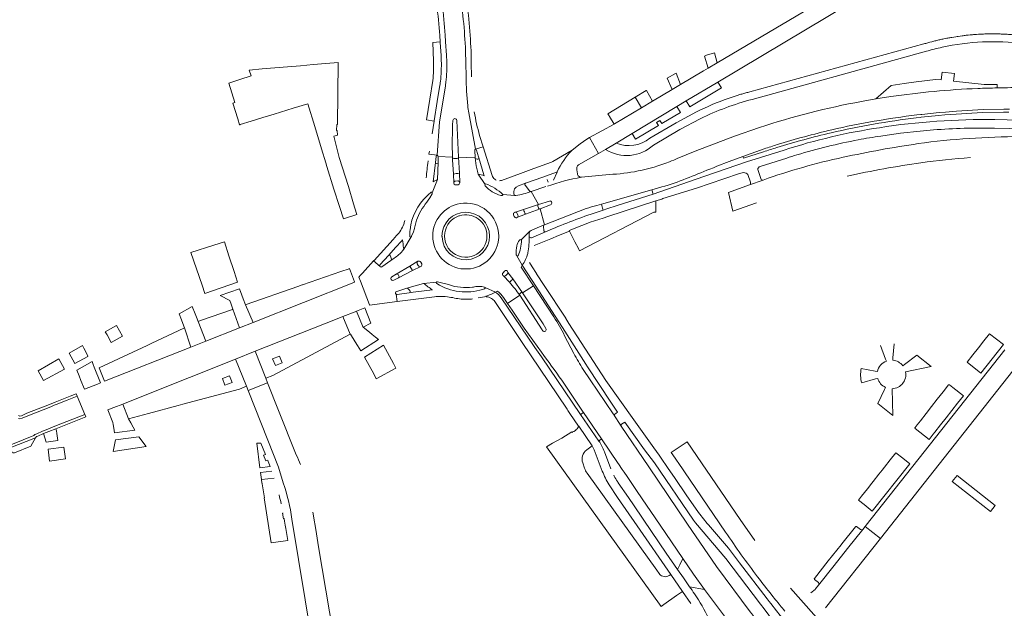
# Model space of a CAD drawing. Header units: metres. Extents: x 166325 to 190320, y 381923 to 404576.
# Tile 39 of 256: x 171566 to 171835, y 384069 to 384229. Entities that reach past the tile are written whole.
import ezdxf

# ---------------------------------------------------------------- set-up
doc = ezdxf.new("R2010")
doc.units = ezdxf.units.M
for name, color, linetype, lineweight in [('B-WE-VH-VERHARDING_ASFALT-GV', 8, 'Continuous', 18), ('B-WE-VH-VERHARDING_BETON-GV', 8, 'Continuous', 18), ('B-WE-VH-VERHARDING_BETONSTRAATSTEEN-GV', 8, 'Continuous', 18), ('B-WE-VH-VERHARDING_STRAATBAKSTEEN-GV', 8, 'Continuous', 18)]:
    doc.layers.add(name, color=color, linetype=linetype, lineweight=lineweight)

msp = doc.modelspace()

# ---------------------------------------------------------------- linework, layer by layer
at = {"layer": 'B-WE-VH-VERHARDING_ASFALT-GV'}
for points in [[(171687.929, 384220.532, 0.028999), (171686.224, 384237.669)], [(171689.428, 384220.581, 0.0290387), (171687.705, 384237.906)], [(171680.037, 384233.26, -0.0196005), (171680.885, 384224.794)], [(171682.382, 384224.889, 0.0194694), (171681.523, 384233.468)], [(171817.784, 384223.763, 0.0036715), (171816.689, 384223.515)], [(171820.54, 384224.299, 0.0038172), (171819.987, 384224.201)], [(171824.99, 384224.909, 0.002751), (171823.873, 384224.786)], [(171827.228, 384225.099, 0.0036735), (171826.667, 384225.059)], [(171829.471, 384225.211, 0.003624), (171828.91, 384225.191)], [(171830.032, 384225.227, 0.003613), (171829.471, 384225.211)], [(171830.593, 384225.239, 0.0036016), (171830.032, 384225.227)], [(171831.716, 384225.246, 0.0026769), (171830.593, 384225.239)], [(171832.839, 384225.235, 0.0035898), (171832.278, 384225.243)], [(171833.962, 384225.204, 0.0036185), (171833.401, 384225.222)], [(171813.97, 384222.813, 0.0039206), (171813.431, 384222.659)], [(171813.567, 384220.486, -0.0175113), (171817.898, 384221.606)], [(171816.143, 384223.384, 0.0038856), (171815.598, 384223.248)], [(171817.898, 384221.606, -0.0868107), (171839.981, 384222.551)], [(171682.821, 384217.992, 0.0097375), (171682.741, 384219.431)], [(171681.322, 384217.938, -0.0392502), (171681.079, 384212.256)], [(171682.821, 384217.992, -0.0393578), (171682.568, 384212.073)], [(171688.099, 384213.553, 0.0271386), (171688.531, 384205.667)], [(171682.431, 384211.072, 0.0069986), (171682.568, 384212.073)], [(171827.57, 384210.361, 0.0260143), (171803.85, 384208.156)], [(171832.9, 384210.517, 0.0059986), (171827.57, 384210.361)], [(171838.467, 384210.616, 0.0040743), (171834.782, 384210.543)], [(171759.577, 384207.657, 0.0319565), (171750.944, 384203.987)], [(171761.16, 384208.193, 0.0039727), (171760.631, 384208.019)], [(171763.29, 384208.853, 0.0036951), (171762.223, 384208.531)], [(171764.899, 384209.304, 0.0039395), (171764.362, 384209.158)], [(171799.798, 384207.521, 0.004544), (171795.843, 384206.825)], [(171688.531, 384205.667, 0.0077155), (171688.83, 384203.729)], [(171751.923, 384202.13, -0.0471761), (171766.057, 384207.399)], [(171795.843, 384206.825, 0.033334), (171768.06, 384199.729)], [(171684.473, 384201.654, -0.9339025), (171685.547, 384201.677)], [(171691.777, 384197.567, -0.0277565), (171690.309, 384203.982)], [(171800.789, 384199.679, 0.0410389), (171774.791, 384193.58)], [(171832.213, 384201.867, 0.0430241), (171800.789, 384199.679)], [(171815.513, 384199.075, -0.0229415), (171832.165, 384199.567)], [(171738.149, 384196.859, -0.2848836), (171729.015, 384195.493)], [(171794.991, 384196.364, -0.0097578), (171801.137, 384197.406)], [(171801.137, 384197.406, -0.0199693), (171815.513, 384199.075)], [(171726.091, 384193.732, 0.3372289), (171739.189, 384194.947)], [(171778.298, 384192.267, -0.0267679), (171794.991, 384196.364)], [(171679.954, 384191.851, -0.3277616), (171680.241, 384192.186)], [(171712.942, 384187.62, -0.0935201), (171716.988, 384193.527)], [(171775.49, 384191.389, -0.0049475), (171778.298, 384192.267)], [(171677.715, 384190.531, 0.003506), (171677.209, 384185.992)], [(171711.754, 384190.468, -0.0485662), (171711.379, 384190.292)], [(171743.55, 384190.383, -0.0441211), (171735.01, 384187.874)], [(171767.677, 384187.972, -0.327704), (171767.991, 384188.973)], [(171767.991, 384188.973, -0.0832988), (171768.249, 384189.105)], [(171691.366, 384187.017, -0.0129015), (171691.008, 384188.574)], [(171695.918, 384185.614, -0.1535806), (171695.15, 384186.63)], [(171719.563, 384186.177, 0.0386827), (171710.303, 384183.767)], [(171727.09, 384186.93, 0.0078266), (171719.563, 384186.177)], [(171735.01, 384187.874, -0.039655), (171727.09, 384186.93)], [(171748.102, 384185.795, -0.0012344), (171754.521, 384188.379)], [(171763.761, 384187.426, -0.2556346), (171764.937, 384186.883)], [(171680.323, 384185.581, 0.0111395), (171679.096, 384184.899)], [(171685.307, 384184.074, -0.4864671), (171684.743, 384184.69)], [(171684.743, 384184.69, -0.2357022), (171685.026, 384185.077)], [(171685.026, 384185.077, -0.089151), (171685.217, 384185.132)], [(171696.329, 384185.386, -0.0543493), (171695.918, 384185.614)], [(171697.744, 384185.309, -0.0601274), (171697.226, 384185.224)], [(171741.468, 384183.55, 0.0348127), (171748.102, 384185.795)], [(171765.606, 384184.75, -0.4407522), (171765.372, 384184.114)], [(171769.095, 384185.408, -0.3887366), (171768.451, 384185.72)], [(171672.797, 384171.881, -0.1800952), (171677.36, 384181.049)], [(171677.651, 384181.315, -0.0177281), (171678.453, 384181.977)], [(171678.854, 384181.96, -0.3234877), (171678.819, 384181.685)], [(171697.936, 384181.24, -0.2590326), (171697.519, 384181.214)], [(171701.284, 384181.245, -0.2264406), (171701.101, 384181.584)], [(171701.664, 384181.178, -0.1770897), (171701.365, 384181.199)], [(171705.793, 384182.268, -0.0401543), (171701.664, 384181.178)], [(171676.545, 384178.239, 0.097172), (171674.186, 384173.059)], [(171678.163, 384180.535, -0.0245003), (171676.545, 384178.239)], [(171711.437, 384179.317, -0.3845255), (171711.122, 384178.654)], [(171718.024, 384176.589, -0.0277556), (171723.713, 384178.509)], [(171701.029, 384175.944, -0.4046933), (171701.332, 384176.608)], [(171701.897, 384175.143, -0.4119435), (171701.225, 384175.474)], [(171701.332, 384176.608, -0.0344585), (171701.393, 384176.628)], [(171702.233, 384175.812, -0.3800913), (171701.951, 384175.165)], [(171704.266, 384176.086, 0.0223594), (171703.713, 384177.376)], [(171725.466, 384177.207, 0.0221552), (171712.329, 384172.384)], [(171671.076, 384173.385, -0.0999569), (171669.113, 384170.255)], [(171671.389, 384174.38, -0.0291105), (171671.076, 384173.385)], [(171706.79, 384172.114, -0.0241133), (171709.417, 384173.199)], [(171716.221, 384171.684, -0.0223429), (171725.451, 384175.058)], [(171672.715, 384170.067, -0.1323367), (171672.717, 384170.188)], [(171673.106, 384169.925, -0.5422058), (171672.715, 384170.067)], [(171672.717, 384170.188, -0.0283724), (171672.797, 384171.881)], [(171673.202, 384170.088, -0.1967306), (171673.106, 384169.925)], [(171696.989, 384170.151, -0.0265338), (171696.943, 384169.245)], [(171705.284, 384170.083, -0.0545807), (171704.925, 384165.557)], [(171705.938, 384169.696, -0.4944652), (171705.284, 384170.083)], [(171705.336, 384171.173, -0.1506183), (171705.391, 384171.365)], [(171705.391, 384171.365, -0.1570017), (171705.545, 384171.491)], [(171705.545, 384171.491, -0.0118855), (171706.79, 384172.114)], [(171712.329, 384172.384, 0.0039747), (171709.748, 384171.278)], [(171701.748, 384165.039, -0.0754447), (171701.901, 384167.465)], [(171701.901, 384167.465, -0.0638721), (171702.612, 384169.012)], [(171702.612, 384169.012, -0.2586648), (171702.967, 384169.172)], [(171701.897, 384164.79, -0.2364079), (171701.748, 384165.039)], [(171704.875, 384165.355, -0.0924176), (171703.414, 384162.228)], [(171704.875, 384165.355, -0.0186592), (171704.925, 384165.557)], [(171675.084, 384162.028, -0.0335984), (171675.05, 384162.085)], [(171675.721, 384161.824, -0.348465), (171675.084, 384162.028)], [(171675.811, 384161.868, -0.0446393), (171675.721, 384161.824)], [(171698.329, 384159.277, -0.5346142), (171698.158, 384160.147)], [(171698.578, 384159.237, -0.1205956), (171698.329, 384159.277)], [(171698.806, 384159.309, -0.11377), (171698.578, 384159.237)], [(171699.451, 384159.959, -0.0746321), (171699.362, 384159.817)], [(171699.496, 384160.236, -0.1259626), (171699.451, 384159.959)], [(171676.506, 384157.226, 0.0274948), (171678.893, 384155.498)], [(171679.976, 384157.593, -0.3647807), (171680.31, 384157.661)], [(171680.142, 384157.168, -0.1702038), (171679.987, 384157.252)], [(171690.342, 384156.274, -0.0712835), (171691.816, 384156.433)], [(171691.816, 384156.433, -0.0564193), (171692.986, 384156.257)], [(171699.951, 384157.536, 0.0155866), (171700.858, 384158.49)], [(171702.722, 384154.058, 0.0094473), (171699.951, 384157.536)], [(171669.018, 384154.297, -0.735955), (171669.166, 384154.99)], [(171689.868, 384156.205, 0.0061978), (171690.342, 384156.274)], [(171693.19, 384155.832, -0.1595629), (171693.046, 384155.769)], [(171696.067, 384154.837, -0.03011), (171693.118, 384153.592)], [(171679.441, 384153.618, -0.0128386), (171680.371, 384153.684)], [(171680.538, 384153.69, -0.0376892), (171683.032, 384153.582)], [(171683.032, 384153.582, -0.0284047), (171684.895, 384153.249)], [(171684.895, 384153.249, 0.0582478), (171688.604, 384152.931)], [(171688.604, 384152.931, 0.0196678), (171689.876, 384153.02)], [(171693.516, 384153.609, -0.1356901), (171695.032, 384153.145)], [(171695.032, 384153.145, -0.1000628), (171695.88, 384152.324)], [(171709.282, 384144.163, -0.197167), (171708.952, 384144.406)], [(171709.702, 384144.235, -0.2098872), (171709.282, 384144.163)], [(171708.606, 384138.495, -0.0078079), (171714.154, 384130.84)], [(171728.205, 384121.629, -0.0714286), (171728.149, 384121.713)], [(171730.371, 384118.361, -0.4228726), (171730.48, 384118.841)], [(171725.777, 384111.353, 0.0681634), (171724.297, 384114.288)], [(171725.227, 384106.072, 0.0471864), (171727.087, 384102.382)], [(171729.349, 384103.244, -0.0213619), (171728.476, 384104.705)], [(171754.193, 384091.405, -0.0199061), (171751.488, 384094.777)], [(171750.352, 384072.651, 0.0112191), (171748.979, 384074.561)], [(171754.286, 384065.892, 0.0369549), (171750.352, 384072.651)]]:
    msp.add_lwpolyline(points, format="xyb", dxfattribs=at)
at = {"layer": 'B-WE-VH-VERHARDING_ASFALT-GV', "flags": 128}
for points in [[(171680.885, 384224.794), (171681, 384223.046), (171681.007, 384222.934), (171681.245, 384219.326)], [(171682.741, 384219.431), (171682.504, 384223.03), (171682.497, 384223.14), (171682.382, 384224.889)], [(171819.987, 384224.201), (171819.711, 384224.151), (171819.435, 384224.099), (171819.159, 384224.046), (171818.884, 384223.992), (171818.333, 384223.88), (171818.058, 384223.822), (171817.784, 384223.763)], [(171823.873, 384224.786), (171823.594, 384224.752), (171823.316, 384224.717), (171822.759, 384224.643), (171822.203, 384224.564), (171821.925, 384224.523), (171821.648, 384224.481), (171821.094, 384224.392), (171820.54, 384224.299)], [(171826.667, 384225.059), (171826.387, 384225.037), (171826.108, 384225.014), (171825.828, 384224.99), (171825.548, 384224.964), (171824.99, 384224.909)], [(171828.91, 384225.191), (171828.349, 384225.165), (171828.068, 384225.15), (171827.788, 384225.134), (171827.228, 384225.099)], [(171832.278, 384225.243), (171831.716, 384225.246)], [(171833.401, 384225.222), (171832.839, 384225.235)], [(171852.83, 384223.589), (171840.115, 384224.689), (171839.837, 384224.725), (171839.558, 384224.76), (171839.279, 384224.794), (171839, 384224.826), (171838.442, 384224.887), (171838.163, 384224.916), (171837.883, 384224.944), (171837.604, 384224.97), (171837.324, 384224.995), (171837.045, 384225.019), (171836.765, 384225.042), (171836.485, 384225.064), (171836.205, 384225.084), (171835.925, 384225.104), (171835.645, 384225.122), (171835.084, 384225.154), (171834.804, 384225.168), (171834.523, 384225.181), (171834.243, 384225.193), (171833.962, 384225.204)], [(171813.431, 384222.659), (171813.161, 384222.58), (171812.892, 384222.5), (171765.438, 384209.447), (171765.168, 384209.376), (171764.899, 384209.304)], [(171815.598, 384223.248), (171815.326, 384223.179), (171815.054, 384223.108), (171814.512, 384222.963), (171814.241, 384222.889), (171813.97, 384222.813)], [(171816.689, 384223.515), (171816.143, 384223.384)], [(171687.929, 384220.532), (171688.006, 384217.357), (171688.099, 384213.553)], [(171689.599, 384213.572), (171689.506, 384217.393), (171689.428, 384220.581)], [(171766.057, 384207.399), (171808.71, 384219.148)], [(171808.71, 384219.148), (171809.022, 384219.234), (171810.019, 384219.509), (171813.567, 384220.486)], [(171678.069, 384193.263), (171678.016, 384192.877), (171677.964, 384192.49), (171680.241, 384192.186), (171680.84, 384201.25), (171681.709, 384206.61), (171682.431, 384211.072)], [(171680.949, 384211.302), (171680.228, 384206.85), (171679.369, 384201.549), (171679.36, 384201.49), (171678.798, 384198.021)], [(171682.431, 384211.072), (171681.709, 384206.61), (171680.84, 384201.25), (171680.241, 384192.186)], [(171834.782, 384210.543), (171832.9, 384210.517)], [(171760.631, 384208.019), (171760.103, 384207.84), (171759.577, 384207.657)], [(171762.223, 384208.531), (171761.691, 384208.364), (171761.425, 384208.279), (171761.16, 384208.193)], [(171764.362, 384209.158), (171764.093, 384209.083), (171763.825, 384209.007), (171763.29, 384208.853)], [(171803.85, 384208.156), (171799.798, 384207.521)], [(171688.83, 384203.729), (171690.685, 384193.847), (171692.73, 384194.478), (171691.777, 384197.567)], [(171690.685, 384193.847), (171688.83, 384203.729)], [(171750.944, 384203.987), (171745.336, 384200.984), (171738.149, 384196.859)], [(171739.189, 384194.947), (171746.374, 384199.181), (171751.923, 384202.13)], [(171810.985, 384203.152), (171812.047, 384203.278), (171812.297, 384203.308), (171817.051, 384203.806), (171818.746, 384203.947), (171821.811, 384204.202), (171829.024, 384204.604), (171834.734, 384204.706), (171836.247, 384204.733)], [(171685.547, 384201.677), (171686.01, 384191.663), (171690.56, 384191.441), (171690.551, 384191.521), (171690.49, 384193.497)], [(171768.06, 384199.729), (171761.264, 384197.378), (171750.564, 384193.24), (171745.651, 384191.235), (171744.704, 384190.849), (171744.094, 384190.6), (171743.55, 384190.383)], [(171832.165, 384199.567), (171852.215, 384199.068)], [(171852.287, 384201.367), (171832.213, 384201.867)], [(171695.15, 384186.63), (171692.73, 384194.478), (171690.685, 384193.847)], [(171729.015, 384195.493), (171726.091, 384193.732)], [(171680.241, 384192.186), (171677.964, 384192.49)], [(171684.743, 384184.69), (171684.614, 384187.046), (171684.405, 384190.939), (171684.368, 384191.629), (171680.476, 384191.797), (171680.457, 384190.231), (171680.323, 384185.581), (171678.854, 384181.96)], [(171679.096, 384184.899), (171679.735, 384190.23), (171679.954, 384191.851)], [(171680.476, 384191.797), (171684.368, 384191.629)], [(171690.56, 384191.441), (171686.01, 384191.663), (171686.253, 384187.255), (171686.376, 384184.698), (171686.379, 384184.634)], [(171690.955, 384193.537), (171691.482, 384191.765), (171691.561, 384191.498), (171692.967, 384186.815), (171693.034, 384186.591)], [(171716.988, 384193.527), (171711.754, 384190.468)], [(171774.791, 384193.58), (171764.558, 384190.352), (171750.57, 384185.518), (171746.92, 384184.256), (171740.879, 384182.169), (171739.051, 384181.537), (171729.318, 384178.435), (171726.482, 384177.531), (171725.466, 384177.207)], [(171754.521, 384188.379), (171755.494, 384188.767), (171756.468, 384189.154), (171759.768, 384190.421), (171763.512, 384191.858), (171769.351, 384193.921)], [(171768.249, 384189.105), (171775.49, 384191.389)], [(171677.728, 384190.639), (171677.715, 384190.531)], [(171711.379, 384190.292), (171706.519, 384188.516), (171702.943, 384187.209), (171697.744, 384185.309)], [(171684.614, 384187.046), (171684.743, 384184.69)], [(171686.376, 384184.698), (171686.253, 384187.255)], [(171691.366, 384187.017), (171693.251, 384184.215), (171693.379, 384184.381), (171693.407, 384184.418)], [(171693.251, 384184.215), (171691.366, 384187.017)], [(171702.413, 384183.85), (171704.266, 384184.515), (171704.297, 384184.527), (171704.328, 384184.537), (171709.02, 384186.214), (171712.761, 384187.555)], [(171712.761, 384187.555), (171712.942, 384187.62)], [(171750.867, 384183.216), (171758.333, 384185.75), (171762.59, 384187.195), (171763.761, 384187.426)], [(171764.937, 384186.883), (171765.581, 384184.83), (171765.606, 384184.75)], [(171768.451, 384185.72), (171768.422, 384185.804), (171767.677, 384187.972)], [(171678.854, 384181.96), (171680.323, 384185.581)], [(171709.844, 384183.607), (171705.793, 384182.268), (171707.785, 384178.715), (171710.792, 384179.696)], [(171723.713, 384178.509), (171724.979, 384178.865), (171738.704, 384182.725), (171741.468, 384183.55)], [(171765.372, 384184.114), (171769.095, 384185.408)], [(171678.819, 384181.685), (171678.163, 384180.535)], [(171701.365, 384181.199), (171698.148, 384181.476), (171698.077, 384181.393), (171697.936, 384181.24)], [(171698.148, 384181.476), (171701.365, 384181.199)], [(171701.393, 384176.628), (171701.796, 384176.758), (171703.713, 384177.376), (171707.785, 384178.715), (171705.793, 384182.268)], [(171725.451, 384175.058), (171726.757, 384175.482), (171739.816, 384179.722), (171741.448, 384180.238), (171741.764, 384180.338), (171750.867, 384183.216)], [(171711.122, 384178.654), (171708.239, 384177.572), (171709.5, 384173.231), (171711.593, 384174.055), (171717.793, 384176.498), (171718.024, 384176.589)], [(171701.225, 384175.474), (171701.029, 384175.944)], [(171703.713, 384177.376), (171701.796, 384176.758), (171701.393, 384176.628)], [(171709.417, 384173.199), (171709.447, 384173.21), (171709.5, 384173.231), (171708.239, 384177.572), (171704.266, 384176.086), (171701.951, 384175.165), (171701.924, 384175.153), (171701.897, 384175.143)], [(171701.951, 384175.165), (171704.266, 384176.086)], [(171702.005, 384176.326), (171702.015, 384176.302), (171702.223, 384175.841), (171702.233, 384175.812)], [(171669.113, 384170.255), (171668.196, 384169.244), (171666.444, 384167.313), (171662.999, 384163.515), (171662.94, 384163.45), (171662.886, 384163.39), (171664.638, 384161.801)], [(171671.051, 384166.95), (171671.118, 384166.546), (171673.106, 384169.925)], [(171673.106, 384169.925), (171671.118, 384166.546)], [(171674.028, 384172.303), (171674.02, 384172.263), (171674.013, 384172.222), (171673.735, 384171.311), (171673.202, 384170.088)], [(171702.967, 384169.172), (171703.142, 384169.144), (171705.391, 384171.365)], [(171705.391, 384171.365), (171703.142, 384169.144), (171703.205, 384169.086)], [(171709.748, 384171.278), (171705.938, 384169.696)], [(171706.677, 384167.56), (171711.172, 384169.402), (171713.265, 384170.26), (171716.265, 384171.489), (171716.221, 384171.684)], [(171664.643, 384162.355), (171666.947, 384164.889), (171668.953, 384167.11), (171670.431, 384168.747), (171670.749, 384169.1)], [(171699.496, 384160.236), (171700.858, 384158.49), (171703.506, 384154.699), (171706.452, 384156.615), (171703.14, 384161.707), (171703.414, 384162.228), (171701.897, 384164.79)], [(171701.897, 384164.79), (171703.414, 384162.228)], [(171664.653, 384161.787), (171664.638, 384161.801), (171662.886, 384163.39), (171659.803, 384159.991), (171659.316, 384159.454), (171658.847, 384158.937), (171659.272, 384157.821), (171661.721, 384151.398), (171661.749, 384151.324), (171669.277, 384152.3), (171669.018, 384154.297)], [(171668.48, 384164.099), (171667.595, 384163.514), (171665.132, 384161.773)], [(171667.817, 384159.014), (171669.066, 384159.757), (171672.766, 384161.966)], [(171675.721, 384161.824), (171673.508, 384160.739), (171669.627, 384158.752), (171668.353, 384158.118)], [(171672.766, 384161.966), (171674.967, 384163.267), (171674.988, 384163.279)], [(171674.967, 384163.267), (171672.766, 384161.966), (171673.508, 384160.739)], [(171673.508, 384160.739), (171675.721, 384161.824)], [(171703.414, 384162.228), (171706.139, 384158.061), (171712.391, 384148.353), (171714.367, 384145.241), (171714.384, 384145.214), (171720.711, 384135.249), (171721.207, 384134.497), (171727.565, 384124.846), (171729.369, 384122.108), (171728.939, 384121.804), (171728.628, 384121.585)], [(171748.093, 384099.644), (171745.087, 384104.043), (171742.995, 384107.105), (171741.287, 384109.604), (171740.701, 384110.437), (171739.288, 384112.442), (171735.648, 384117.532), (171733.857, 384120.035), (171726.192, 384130.752), (171716.13, 384146.349), (171715.257, 384147.703), (171715.238, 384147.733), (171709.399, 384156.689), (171707.313, 384159.889), (171707.273, 384159.951), (171707.264, 384159.964), (171706.093, 384161.796), (171705.367, 384162.932)], [(171698.158, 384160.147), (171698.534, 384160.577)], [(171698.329, 384159.277), (171699.951, 384157.536)], [(171700.858, 384158.49), (171699.496, 384160.236)], [(171669.166, 384154.99), (171671.962, 384155.897), (171676.473, 384157.255), (171679.976, 384157.593)], [(171679.976, 384157.593), (171676.473, 384157.255), (171676.489, 384157.24), (171676.506, 384157.226)], [(171680.31, 384157.661), (171681.415, 384157.437), (171683.298, 384156.898)], [(171711.969, 384148.13), (171706.452, 384156.615), (171703.506, 384154.699), (171709.055, 384146.2), (171709.867, 384144.956)], [(171669.018, 384154.297), (171669.277, 384152.3), (171674.347, 384152.957), (171675.123, 384153.058), (171679.441, 384153.618)], [(171678.893, 384155.498), (171673.631, 384154.806), (171672.606, 384154.671), (171669.284, 384154.26)], [(171693.246, 384156.12), (171696.067, 384154.837), (171696.604, 384155.151)], [(171696.067, 384154.837), (171693.246, 384156.12)], [(171698.247, 384153.37), (171699.385, 384151.735), (171702.722, 384154.058)], [(171708.952, 384144.406), (171708.847, 384144.569), (171702.722, 384154.058), (171699.385, 384151.735), (171700.611, 384149.973), (171703.961, 384145.01), (171708.606, 384138.495)], [(171680.371, 384153.684), (171680.538, 384153.69)], [(171691.411, 384153.266), (171693.118, 384153.592)], [(171695.88, 384152.324), (171703.229, 384141.367), (171715.602, 384122.921), (171715.809, 384122.613), (171716.355, 384121.799), (171718.736, 384118.368), (171718.792, 384118.288), (171722.478, 384112.964), (171722.994, 384111.893), (171725.227, 384106.072)], [(171724.297, 384114.288), (171719.289, 384121.505), (171708.605, 384137.182), (171706.857, 384139.748), (171706.812, 384139.813), (171706.684, 384140.002), (171697.608, 384153.32)], [(171714.154, 384130.84), (171720.048, 384122.114), (171720.07, 384122.081), (171725.023, 384114.836), (171729.567, 384108.156), (171729.616, 384108.085), (171730.649, 384106.564), (171731.162, 384105.809), (171731.985, 384104.599), (171734.725, 384100.568), (171741.02, 384091.306), (171747.189, 384082.231), (171750.084, 384077.972), (171753.06, 384073.818), (171760.411, 384063.962), (171761.377, 384062.666), (171762.38, 384061.321), (171762.515, 384061.146), (171772.267, 384048.507), (171773.037, 384047.491), (171776.474, 384042.292)], [(171737.873, 384107.275), (171730.371, 384118.361), (171728.252, 384121.569), (171728.205, 384121.629)], [(171728.252, 384121.569), (171730.371, 384118.361)], [(171730.48, 384118.841), (171731.359, 384119.446), (171736.767, 384111.858), (171739.449, 384108.367), (171750.096, 384092.744), (171750.641, 384091.945), (171758.929, 384082.234), (171768.394, 384069.806), (171769.342, 384068.564), (171772.143, 384064.691)], [(171727.513, 384106.747), (171725.777, 384111.353)], [(171770.807, 384060.899), (171770.751, 384060.973), (171768.962, 384063.288), (171766.504, 384066.471), (171765.949, 384067.206), (171765.53, 384067.761), (171756.356, 384080.12), (171748.493, 384091.661), (171737.873, 384107.275)], [(171728.476, 384104.705), (171728.323, 384104.993)], [(171733.871, 384096.614), (171732.329, 384098.876), (171729.569, 384102.926), (171729.528, 384102.974), (171729.438, 384103.108), (171729.349, 384103.244)], [(171727.087, 384102.382), (171729.398, 384098.925), (171734.727, 384091.211), (171743.914, 384077.912), (171747.067, 384073.317), (171749.316, 384069.979)], [(171751.488, 384094.777), (171748.093, 384099.644)], [(171748.979, 384074.561), (171747.317, 384076.964), (171745.723, 384079.269), (171742.646, 384083.74), (171738.609, 384089.663), (171733.871, 384096.614)], [(171774.7, 384065.418), (171772.698, 384067.973), (171771.139, 384069.963), (171770.701, 384070.527), (171770.141, 384071.248), (171762.638, 384081.115), (171759.651, 384085.107), (171754.193, 384091.405)]]:
    msp.add_lwpolyline(points, dxfattribs=at)
at = {"layer": 'B-WE-VH-VERHARDING_BETON-GV'}
for points in [[(171684.473, 384201.654, 0.017655), (171684.368, 384191.629)], [(171680.476, 384191.797, 0.2400052), (171680.241, 384192.186)], [(171684.758, 384191.28, -0.4073297), (171684.368, 384191.629)], [(171685.67, 384191.288, 0.4124904), (171686.01, 384191.663)], [(171690.685, 384193.847, 0.4157633), (171690.49, 384193.497)], [(171690.56, 384191.441, 0.2977608), (171690.835, 384191.172)], [(171690.56, 384191.441, 0.0230571), (171691.008, 384188.574)], [(171690.955, 384193.537, 0.2897043), (171690.685, 384193.847)], [(171691.561, 384191.498, -0.5393436), (171691.132, 384191.141)], [(171679.735, 384190.23, 0.9459824), (171680.457, 384190.231)], [(171684.614, 384187.046, -0.0154744), (171685.39, 384187.172)], [(171685.39, 384187.172, -0.0173324), (171686.253, 384187.255)], [(171691.366, 384187.017, -0.0659338), (171693.034, 384186.591)], [(171685.924, 384185.148, 0.0510151), (171685.826, 384185.149)], [(171685.909, 384184.133, 0.3882259), (171686.379, 384184.634)], [(171686.376, 384184.698, 0.3503311), (171685.924, 384185.148)], [(171693.251, 384184.215, 0.3200931), (171693.276, 384183.787)], [(171693.276, 384183.787, 0.1346519), (171697.519, 384181.214)], [(171698.148, 384181.476, 0.0928037), (171693.407, 384184.418)], [(171702.413, 384183.85, 0.3867377), (171701.101, 384181.584)], [(171704.266, 384184.515, 0.5027262), (171704.16, 384183.986)], [(171678.602, 384182.077, 0.2040341), (171678.453, 384181.977)], [(171678.854, 384181.96, 0.328554), (171678.602, 384182.077)], [(171701.284, 384181.245, 0.0532467), (171701.365, 384181.199)], [(171705.793, 384182.268, -0.3844741), (171705.417, 384182.437)], [(171686.433, 384179.011, 0.3640244), (171678.997, 384170.151)], [(171696.989, 384170.151, 0.4662192), (171686.433, 384179.011)], [(171707.785, 384178.715, 0.4228997), (171707.649, 384178.289)], [(171711.437, 384179.317, 0.3947822), (171710.792, 384179.696)], [(171702.005, 384176.326, 0.3695906), (171701.393, 384176.628)], [(171708.239, 384177.572, -0.4143247), (171707.798, 384177.817)], [(171674.028, 384172.303, -0.0132037), (171674.186, 384173.059)], [(171709.189, 384172.814, -0.3376771), (171709.417, 384173.199)], [(171678.997, 384170.151, 0.950854), (171696.943, 384169.245)], [(171688.231, 384163.679, -0.4141375), (171681.521, 384169.914)], [(171705.281, 384170.167, 0.0594483), (171705.284, 384170.083)], [(171709.748, 384171.278, -0.505791), (171709.297, 384171.596)], [(171671.051, 384166.95, -0.0112031), (171670.749, 384169.1)], [(171702.256, 384164.749, 0.0988743), (171703.205, 384169.086)], [(171666.947, 384164.889, -0.537237), (171667.488, 384164.64)], [(171668.48, 384164.099, 0.033151), (171669.689, 384165.031)], [(171669.689, 384165.031, 0.0455172), (171671.118, 384166.546)], [(171701.897, 384164.79, 0.008563), (171702.256, 384164.749)], [(171664.643, 384162.355, 0.4314054), (171664.638, 384161.801)], [(171667.712, 384163.861, -0.290148), (171667.595, 384163.514)], [(171674.967, 384163.267, 0.4063793), (171674.788, 384162.536)], [(171675.727, 384163.062, 0.4207212), (171674.988, 384163.279)], [(171675.811, 384161.868, 0.4014358), (171676, 384162.588)], [(171664.653, 384161.787, 0.354908), (171665.132, 384161.773)], [(171669.552, 384159.625, 0.4036913), (171669.066, 384159.757)], [(171669.785, 384159.262, -0.4122874), (171669.627, 384158.752)], [(171699.496, 384160.236, 0.6392935), (171698.534, 384160.577)], [(171698.806, 384159.309, 0.0757598), (171698.936, 384159.417)], [(171667.817, 384159.014, 1.0095261), (171668.353, 384158.118)], [(171679.976, 384157.593, 0.366663), (171679.987, 384157.252)], [(171680.142, 384157.168, 0.217902), (171692.579, 384155.614)], [(171689.868, 384156.205, -0.1167284), (171683.298, 384156.898)], [(171669.018, 384154.297, 0.1837936), (171669.284, 384154.26)], [(171672.285, 384155.76, 0.3001511), (171671.962, 384155.897)], [(171672.732, 384155.309, -0.5331701), (171672.606, 384154.671)], [(171692.579, 384155.614, 0.0102844), (171693.046, 384155.769)], [(171693.246, 384156.12, 0.3348656), (171692.986, 384156.257)], [(171693.19, 384155.832, 0.3329011), (171693.246, 384156.12)], [(171696.067, 384154.837, -0.119689), (171697.608, 384153.32)], [(171698.247, 384153.37, 0.1028015), (171696.604, 384155.151)], [(171702.722, 384154.058, -0.3639728), (171702.786, 384154.459)], [(171703.038, 384154.699, -0.4358974), (171703.506, 384154.699)], [(171711.969, 384148.13, -0.0468663), (171714.929, 384142.963)], [(171709.702, 384144.235, 0.4037284), (171709.867, 384144.956)], [(171717.477, 384138.119, 0.0187289), (171720.014, 384133.779)], [(171728.252, 384121.569, 0.2096764), (171728.519, 384121.535)], [(171728.519, 384121.535, 0.0931794), (171728.628, 384121.585)]]:
    msp.add_lwpolyline(points, format="xyb", dxfattribs=at)
at = {"layer": 'B-WE-VH-VERHARDING_BETON-GV', "flags": 128}
for points in [[(171686.01, 384191.663), (171685.547, 384201.677)], [(171679.954, 384191.851), (171679.735, 384190.23)], [(171680.457, 384190.231), (171680.476, 384191.797)], [(171684.368, 384191.629), (171684.405, 384190.939), (171684.614, 384187.046)], [(171686.253, 384187.255), (171686.01, 384191.663)], [(171690.49, 384193.497), (171690.551, 384191.521), (171690.56, 384191.441)], [(171691.561, 384191.498), (171691.482, 384191.765), (171690.955, 384193.537)], [(171693.034, 384186.591), (171692.967, 384186.815), (171691.561, 384191.498)], [(171679.735, 384190.23), (171679.096, 384184.899)], [(171680.323, 384185.581), (171680.457, 384190.231)], [(171685.67, 384191.288), (171684.758, 384191.28)], [(171691.132, 384191.141), (171690.835, 384191.172)], [(171709.02, 384186.214), (171704.328, 384184.537), (171704.297, 384184.527), (171704.266, 384184.515)], [(171685.826, 384185.149), (171685.217, 384185.132)], [(171685.307, 384184.074), (171685.909, 384184.133)], [(171686.379, 384184.634), (171686.376, 384184.698)], [(171693.379, 384184.381), (171693.251, 384184.215)], [(171693.407, 384184.418), (171693.379, 384184.381)], [(171704.266, 384184.515), (171702.413, 384183.85)], [(171705.417, 384182.437), (171704.16, 384183.986)], [(171705.793, 384182.268), (171709.844, 384183.607)], [(171710.44, 384184.813), (171710.22, 384185.571)], [(171677.651, 384181.315), (171677.451, 384181.134), (171677.405, 384181.092), (171677.36, 384181.049)], [(171697.936, 384181.24), (171698.077, 384181.393), (171698.148, 384181.476)], [(171707.785, 384178.715), (171703.713, 384177.376)], [(171707.798, 384177.817), (171707.649, 384178.289)], [(171710.792, 384179.696), (171707.785, 384178.715)], [(171708.239, 384177.572), (171711.122, 384178.654)], [(171702.015, 384176.302), (171702.005, 384176.326)], [(171702.233, 384175.812), (171702.223, 384175.841), (171702.015, 384176.302)], [(171704.266, 384176.086), (171708.239, 384177.572)], [(171701.897, 384175.143), (171701.924, 384175.153), (171701.951, 384175.165)], [(171709.297, 384171.596), (171709.189, 384172.814)], [(171705.336, 384171.173), (171705.323, 384170.937), (171705.301, 384170.54), (171705.281, 384170.167)], [(171670.749, 384169.1), (171670.431, 384168.747), (171668.953, 384167.11), (171666.947, 384164.889)], [(171703.205, 384169.086), (171703.142, 384169.144), (171702.967, 384169.172)], [(171666.947, 384164.889), (171664.643, 384162.355)], [(171667.712, 384163.861), (171667.488, 384164.64)], [(171671.118, 384166.546), (171671.051, 384166.95)], [(171664.638, 384161.801), (171664.653, 384161.787)], [(171665.132, 384161.773), (171667.595, 384163.514)], [(171667.595, 384163.514), (171668.48, 384164.099)], [(171673.508, 384160.739), (171672.766, 384161.966), (171669.066, 384159.757)], [(171674.788, 384162.536), (171675.05, 384162.085)], [(171674.988, 384163.279), (171674.967, 384163.267)], [(171676, 384162.588), (171675.727, 384163.062)], [(171728.628, 384121.585), (171728.939, 384121.804), (171729.369, 384122.108), (171727.565, 384124.846), (171721.207, 384134.497), (171720.711, 384135.249), (171714.384, 384145.214), (171714.367, 384145.241), (171712.391, 384148.353), (171706.139, 384158.061), (171703.414, 384162.228), (171703.14, 384161.707)], [(171669.066, 384159.757), (171667.817, 384159.014)], [(171669.552, 384159.625), (171669.785, 384159.262)], [(171669.627, 384158.752), (171673.508, 384160.739)], [(171698.936, 384159.417), (171699.362, 384159.817)], [(171703.14, 384161.707), (171706.452, 384156.615), (171711.969, 384148.13)], [(171668.353, 384158.118), (171669.627, 384158.752)], [(171676.506, 384157.226), (171676.489, 384157.24), (171676.473, 384157.255), (171671.962, 384155.897)], [(171703.506, 384154.699), (171700.858, 384158.49)], [(171671.962, 384155.897), (171669.166, 384154.99)], [(171669.284, 384154.26), (171672.606, 384154.671)], [(171672.285, 384155.76), (171672.402, 384155.642), (171672.732, 384155.309)], [(171672.606, 384154.671), (171673.631, 384154.806), (171678.893, 384155.498)], [(171696.604, 384155.151), (171696.067, 384154.837)], [(171702.722, 384154.058), (171708.847, 384144.569), (171708.952, 384144.406)], [(171702.786, 384154.459), (171703.038, 384154.699)], [(171709.867, 384144.956), (171709.055, 384146.2), (171703.506, 384154.699)], [(171697.608, 384153.32), (171706.684, 384140.002), (171706.812, 384139.813)], [(171708.606, 384138.495), (171703.961, 384145.01), (171700.611, 384149.973), (171699.385, 384151.735), (171698.247, 384153.37)], [(171714.929, 384142.963), (171717.477, 384138.119)], [(171706.812, 384139.813), (171706.857, 384139.748), (171708.605, 384137.182), (171719.289, 384121.505), (171719.338, 384121.541), (171719.526, 384121.68), (171720.07, 384122.081), (171720.048, 384122.114), (171714.154, 384130.84)], [(171720.014, 384133.779), (171721.935, 384130.93), (171728.149, 384121.713)], [(171728.205, 384121.629), (171728.252, 384121.569)]]:
    msp.add_lwpolyline(points, dxfattribs=at)
at = {"layer": 'B-WE-VH-VERHARDING_BETONSTRAATSTEEN-GV', "flags": 128}
for points in [[(171681.245, 384219.326), (171681.007, 384222.934), (171681, 384223.046), (171679.003, 384222.914), (171679.215, 384217.897)], [(171832.868, 384211.47), (171829.351, 384211.491), (171820.988, 384212.364), (171821.217, 384214.482), (171817.886, 384214.806), (171817.643, 384212.752), (171816.1, 384212.777), (171810.799, 384212.166), (171807.504, 384211.701), (171803.976, 384211.156), (171799.798, 384207.521), (171803.85, 384208.156)], [(171679.037, 384212.534), (171678.199, 384207.435), (171677.293, 384201.825), (171679.36, 384201.49)], [(171679.36, 384201.49), (171679.369, 384201.549), (171680.228, 384206.85), (171680.949, 384211.302)], [(171832.9, 384210.517), (171832.868, 384211.47)], [(171810.831, 384202.347), (171811.893, 384202.473), (171812.143, 384202.503), (171816.897, 384203.001), (171818.592, 384203.142), (171821.657, 384203.397), (171828.87, 384203.799), (171834.58, 384203.901), (171836.093, 384203.928)], [(171836.247, 384204.733), (171834.734, 384204.706), (171829.024, 384204.604), (171821.811, 384204.202), (171818.746, 384203.947), (171817.051, 384203.806), (171812.297, 384203.308), (171812.047, 384203.278), (171810.985, 384203.152)], [(171718.75, 384189.558), (171724.18, 384192.645), (171721.77, 384197.007), (171721.001, 384196.582), (171719.231, 384195.234), (171716.988, 384193.527)], [(171769.351, 384193.921), (171763.512, 384191.858)], [(171763.512, 384191.858), (171763.707, 384191.351), (171769.197, 384193.116)], [(171712.942, 384187.62), (171712.91, 384187.554), (171711.876, 384185.386)], [(171718.467, 384186.916), (171718.434, 384187.138), (171718.284, 384188.146)], [(171769.095, 384185.408), (171765.372, 384184.114), (171765.329, 384184.099), (171759.616, 384182.012)], [(171759.616, 384182.012), (171760.831, 384176.929), (171767.287, 384179.232)], [(171716.265, 384171.489), (171717.178, 384169.695), (171717.762, 384168.567), (171718.706, 384166.746), (171718.826, 384166.514), (171719.019, 384166.142), (171739.258, 384176.662), (171739.769, 384176.692), (171739.832, 384176.696), (171739.828, 384177.349), (171739.819, 384179.114), (171739.816, 384179.722), (171726.757, 384175.482), (171725.451, 384175.058)], [(171716.221, 384171.684), (171716.265, 384171.489)], [(171804.417, 384136.313), (171804.47, 384136.911), (171804.818, 384140.806)], [(171834.957, 384139.14), (171797.126, 384091.356), (171796.866, 384091.028), (171801.036, 384087.737), (171839.908, 384136.874)], [(171801.066, 384140.285), (171802.463, 384136.632), (171802.677, 384136.072)], [(171814.903, 384134.628), (171810.97, 384137.703), (171807.644, 384135.161), (171807.167, 384134.797)], [(171800.245, 384133.185), (171799.657, 384133.302), (171795.816, 384134.06)], [(171807.905, 384133.129), (171814.903, 384134.628)], [(171641.79, 384110.527), (171636.965, 384122.626), (171633.957, 384130.169), (171628.64, 384128.056), (171634.022, 384114.489), (171636.938, 384107.138), (171638.25, 384102.852)], [(171795.956, 384130.104), (171799.746, 384131.191), (171800.322, 384131.356)], [(171814.305, 384114.717), (171815.417, 384116.124), (171815.891, 384116.723), (171817.462, 384118.709), (171818.954, 384120.596), (171820.525, 384122.583), (171822.09, 384124.562), (171823.695, 384126.592), (171820.822, 384128.838), (171819.864, 384129.587)], [(171802.41, 384128.903), (171802.154, 384128.36), (171800.349, 384124.526), (171804.467, 384121.243), (171804.263, 384128.537)], [(171819.592, 384129.555), (171818.12, 384127.683), (171816.561, 384125.7), (171814.995, 384123.709), (171813.508, 384121.818), (171811.943, 384119.827), (171811.037, 384118.675), (171810.514, 384118.01)], [(171551.782, 384108.382), (171570.282, 384115.767), (171570.515, 384116.058), (171571.032, 384116.284), (171572.615, 384116.968), (171574.091, 384117.549), (171575.996, 384118.3), (171584.172, 384121.496), (171582.087, 384126.525), (171579.359, 384125.424), (171576.3, 384124.212), (171575.794, 384124.012), (171574.846, 384123.638), (171568.581, 384121.169), (171567.076, 384120.485), (171566.411, 384120.333), (171566.09, 384120.449)], [(171717.887, 384117.168), (171717.461, 384116.899), (171717.422, 384116.874), (171717.224, 384116.749), (171717.051, 384116.64), (171717.004, 384116.706), (171716.958, 384116.772), (171714.21, 384115.1), (171711.63, 384113.71), (171710.02, 384112.74), (171741.3, 384069.21), (171741.998, 384069.707), (171745.475, 384072.183), (171747.067, 384073.317), (171743.914, 384077.912), (171743.458, 384077.621)], [(171720.963, 384111.854), (171722.478, 384112.964), (171718.792, 384118.288), (171718.756, 384118.228), (171718.719, 384118.169)], [(171810.523, 384117.732), (171814.305, 384114.717)], [(171766.844, 384087.179), (171762.835, 384092.916), (171748.359, 384114.106), (171744.01, 384111.151), (171745.059, 384109.615), (171745.627, 384108.784), (171745.9, 384108.385), (171758.825, 384089.467)], [(171720.37, 384106.919), (171719.9, 384108.308)], [(171740.72, 384078.148), (171740.046, 384079.089), (171721.078, 384105.54)], [(171635.749, 384104.2), (171632.272, 384103.779), (171632.393, 384102.789), (171632.488, 384102.8), (171632.52, 384102.593), (171633.106, 384098.776), (171633.036, 384098.769), (171634.944, 384086.536), (171639.486, 384087.175), (171638.948, 384090.423), (171638.787, 384091.392), (171638.611, 384092.484), (171638.502, 384093.161), (171638.261, 384093.122), (171638.017, 384094.627), (171638.216, 384094.659)], [(171647.297, 384088.981), (171647.278, 384089.099), (171646.328, 384094.901)], [(171640.608, 384093.014), (171651.487, 384027.005), (171651.963, 384023.778), (171652.17, 384020.522), (171652.434, 384014.613), (171652.376, 384008.699)], [(171801.036, 384087.737), (171796.866, 384091.028), (171796.215, 384090.205), (171792.098, 384085.007), (171788.391, 384080.327), (171784.199, 384075.033), (171783.328, 384073.955), (171783.236, 384073.841), (171782.03, 384072.939)], [(171794.222, 384090.932), (171790.555, 384086.307), (171790.317, 384086.007), (171786.832, 384081.614), (171783.055, 384076.852)], [(171792.098, 384085.007), (171796.215, 384090.205)], [(171795.591, 384090.13), (171794.494, 384090.968)], [(171658.664, 384015.571), (171658.358, 384020.633), (171657.768, 384025.67), (171657.325, 384028.72), (171651.813, 384061.844), (171647.881, 384085.472), (171647.297, 384088.981)], [(171786.064, 384068.805), (171801.036, 384087.737)], [(171784.199, 384075.033), (171788.391, 384080.327), (171792.098, 384085.007)], [(171783.087, 384076.541), (171784.122, 384075.689)], [(171776.526, 384074.207), (171786.442, 384063.048)], [(171771.454, 384072.268), (171772.46, 384071.014)]]:
    msp.add_lwpolyline(points, dxfattribs=at)
at = {"layer": 'B-WE-VH-VERHARDING_BETONSTRAATSTEEN-GV'}
for points in [[(171681.322, 384217.938, 0.0093373), (171681.245, 384219.326)], [(171679.215, 384217.897, -0.0305772), (171679.037, 384212.534)], [(171680.949, 384211.302, 0.0061747), (171681.079, 384212.256)], [(171787.641, 384198.302, -0.0260086), (171810.831, 384202.347)], [(171810.985, 384203.152, 0.0260086), (171787.795, 384199.107)], [(171772.781, 384194.259, -0.0172961), (171787.641, 384198.302)], [(171787.795, 384199.107, 0.0172961), (171772.935, 384195.064)], [(171825.248, 384196.758, 0.0181355), (171811.352, 384195.33)], [(171839.195, 384197.268, 0.0136231), (171825.248, 384196.758)], [(171769.197, 384193.116, -0.004122), (171772.781, 384194.259)], [(171772.935, 384195.064, 0.004122), (171769.351, 384193.921)], [(171811.352, 384195.33, 0.0177288), (171790.878, 384191.601)], [(171790.878, 384191.601, 0.0335483), (171769.095, 384185.408)], [(171812.095, 384190.128, -0.0182921), (171825.596, 384191.515)], [(171718.284, 384188.146, -0.2888146), (171718.75, 384189.558)], [(171792.002, 384186.468, -0.017719), (171812.095, 384190.128)], [(171719.563, 384186.177, -0.38418), (171718.467, 384186.916)], [(171694.469, 384170.151, 1), (171681.517, 384170.151)], [(171682.206, 384170.151, -0.2904454), (171685.524, 384175.385)], [(171685.524, 384175.385, -0.0343908), (171686.269, 384175.675)], [(171686.269, 384175.675, -0.5059221), (171693.779, 384170.151)], [(171681.517, 384170.151, 0.0085078), (171681.521, 384169.914)], [(171692.381, 384166.379, -0.6958345), (171682.206, 384170.151)], [(171688.231, 384163.679, 0.4034641), (171694.469, 384170.151)], [(171693.779, 384170.151, -0.137663), (171692.935, 384167.142)], [(171692.935, 384167.142, -0.0417935), (171692.381, 384166.379)], [(171802.677, 384136.072, 0.2577508), (171800.245, 384133.185)], [(171807.167, 384134.797, 0.2109493), (171804.417, 384136.313)], [(171795.816, 384134.06, 0.1177914), (171795.956, 384130.104)], [(171804.263, 384128.537, 0.4529949), (171807.905, 384133.129)], [(171800.322, 384131.356, 0.2160343), (171802.41, 384128.903)], [(171819.864, 384129.587, 0.4121192), (171819.592, 384129.555)], [(171718.719, 384118.169, -0.0638404), (171717.887, 384117.168)], [(171810.514, 384118.01, 0.4280748), (171810.523, 384117.732)], [(171719.9, 384108.308, -0.3274082), (171720.963, 384111.854)], [(171642.914, 384107.839, 0.0119867), (171641.79, 384110.527)], [(171721.078, 384105.54, -0.0741528), (171720.37, 384106.919)], [(171638.25, 384102.852, -0.042484), (171640.608, 384093.014)], [(171637.68, 384097.19, 0.0075122), (171637.098, 384099.574)], [(171758.825, 384089.467, 0.0141094), (171767.575, 384077.249)], [(171794.494, 384090.968, 0.3735786), (171794.222, 384090.932)], [(171796.215, 384090.205, -0.3958928), (171795.591, 384090.13)], [(171740.831, 384078.007, -0.023477), (171740.72, 384078.148)], [(171743.458, 384077.621, -0.3729946), (171740.831, 384078.007)], [(171767.575, 384077.249, 0.0058626), (171771.454, 384072.268)], [(171783.055, 384076.852, 0.3281403), (171783.087, 384076.541)], [(171784.122, 384075.689, -0.2338444), (171784.298, 384075.311)], [(171784.298, 384075.311, -0.1618419), (171784.199, 384075.033)], [(171772.46, 384071.014, 0.003934), (171774.978, 384067.944)]]:
    msp.add_lwpolyline(points, format="xyb", dxfattribs=at)
at = {"layer": 'B-WE-VH-VERHARDING_BETONSTRAATSTEEN-GV', "flags": 128}
for points in [[(171644.905, 384206.195), (171646.806, 384200), (171648.675, 384193.899), (171649.849, 384190.069), (171650.135, 384189.119), (171652.062, 384182.919), (171653.584, 384178.157), (171654.635, 384174.849), (171658.28, 384176.036), (171657.748, 384177.72), (171657.381, 384178.88), (171655.998, 384183.684), (171653.518, 384191.55), (171652.04, 384197.345), (171652.995, 384197.619), (171652.932, 384198.925), (171652.776, 384198.931), (171652.824, 384200.546), (171653.016, 384200.535), (171653.208, 384217.46), (171649.888, 384217.176), (171646.4, 384216.877), (171642.913, 384216.579), (171639.426, 384216.281), (171635.939, 384215.982), (171632.451, 384215.684), (171628.973, 384215.386), (171629.455, 384213.788), (171626.413, 384212.791), (171623.372, 384211.795), (171625.067, 384206.537), (171624.522, 384206.344), (171625.878, 384202.089), (171626.307, 384200.462), (171626.394, 384200.489), (171626.481, 384200.516), (171629.475, 384201.439), (171632.628, 384202.411), (171635.782, 384203.383), (171640.918, 384204.966)], [(171725.466, 384177.207), (171726.482, 384177.531), (171729.318, 384178.435), (171739.051, 384181.537), (171738.704, 384182.725), (171724.979, 384178.865), (171725.314, 384177.724)], [(171627.938, 384151.419), (171630.05, 384146.603), (171657.492, 384157.444), (171657.634, 384157.6), (171657.685, 384157.656), (171656.298, 384161.291), (171656.19, 384161.254), (171653.95, 384160.479), (171643.473, 384156.858), (171643.425, 384156.834), (171642.207, 384156.382), (171628.148, 384151.492)], [(171623.63, 384152.553), (171624.005, 384151.557), (171624.51, 384150.217), (171626.337, 384145.136), (171630.05, 384146.603), (171627.938, 384151.419), (171627.311, 384153.059), (171626.945, 384154.018), (171626.292, 384155.726), (171621.066, 384153.904)], [(171609.816, 384148.987), (171610.473, 384147.277), (171610.856, 384146.278), (171611.302, 384145.116), (171613.08, 384139.898), (171617.13, 384141.498), (171615.018, 384146.858), (171614.571, 384148.002), (171614.214, 384148.914), (171613.411, 384150.97)], [(171615.018, 384146.858), (171617.13, 384141.498), (171626.337, 384145.136), (171624.51, 384150.217), (171624.361, 384150.166), (171615.654, 384147.16)], [(171660.055, 384145.281), (171659.996, 384145.251), (171658.205, 384149.662), (171657.829, 384149.513), (171654.506, 384148.2), (171656.464, 384143.376), (171656.548, 384143.421), (171657.886, 384141.307), (171658.52, 384140.306), (171659.428, 384138.872), (171664.18, 384141.915), (171663.379, 384142.569), (171662.514, 384143.275), (171661.717, 384143.925)], [(171660.523, 384150.578), (171658.205, 384149.662), (171659.996, 384145.251), (171660.055, 384145.281), (171662.155, 384146.359)], [(171656.464, 384143.376), (171654.506, 384148.2), (171653.989, 384147.996), (171652.493, 384147.404), (171630.544, 384138.729), (171633.467, 384131.397), (171635.366, 384132.154)], [(171589.478, 384130.574), (171613.08, 384139.898), (171611.302, 384145.116), (171611.101, 384145.022), (171602.375, 384140.953), (171601.117, 384140.356), (171588.012, 384134.204)], [(171824.674, 384135.745), (171828.465, 384132.781), (171834.578, 384140.556), (171830.814, 384143.519), (171829.278, 384141.575), (171827.78, 384139.678), (171826.277, 384137.774)], [(171668.288, 384135.376), (171665.531, 384140.447), (171660.41, 384137.174), (171662.889, 384132.59), (171663.612, 384131.253), (171668.958, 384134.145)], [(171581.439, 384135.425), (171585.002, 384137.349), (171584.94, 384137.472), (171583.863, 384139.613), (171583.529, 384140.278), (171579.867, 384138.213)], [(171630.544, 384138.729), (171625.242, 384136.622), (171628.181, 384129.212), (171628.64, 384128.056), (171633.957, 384130.169), (171633.467, 384131.397)], [(171571.425, 384133.451), (171572.91, 384130.82), (171578.634, 384133.911), (171577.091, 384136.647)], [(171581.984, 384133.599), (171582.617, 384132.014), (171583.093, 384130.822), (171584.05, 384128.423), (171587.585, 384129.821), (171588.39, 384130.14), (171586.718, 384134.387), (171586.437, 384135.101), (171586.118, 384135.911)], [(171626.279, 384128.459), (171628.181, 384129.212), (171625.242, 384136.622), (171600.101, 384126.595), (171594.463, 384124.347), (171596.065, 384120.331), (171601.516, 384121.799), (171609.561, 384123.965), (171610.87, 384124.32)], [(171637.98, 384135.616), (171636.105, 384134.837), (171635.346, 384136.664), (171637.221, 384137.443)], [(171624.27, 384130.203), (171622.328, 384129.462), (171621.631, 384131.287), (171623.573, 384132.029)], [(171591.874, 384118.828), (171592.01, 384117.829), (171592.189, 384116.513), (171597.787, 384117.267), (171597.318, 384118.102), (171596.692, 384119.217), (171596.065, 384120.331), (171594.463, 384124.347), (171592.085, 384123.398), (171590.457, 384122.749), (171591.807, 384119.317)], [(171719.289, 384121.505), (171724.297, 384114.288), (171724.496, 384114.438), (171725.023, 384114.836), (171720.07, 384122.081), (171719.526, 384121.68), (171719.338, 384121.541)], [(171572.888, 384116.307), (171573.589, 384113.969), (171576.79, 384114.408), (171576.604, 384115.73), (171576.521, 384116.322), (171576.418, 384117.053), (171576.258, 384117.635), (171574.353, 384116.884)], [(171569.444, 384112.855), (171570.722, 384115.173), (171563.538, 384112.306), (171563.72, 384112.306), (171563.896, 384112.229), (171563.985, 384112.086), (171564.277, 384111.322), (171564.357, 384111.184), (171564.512, 384111.081), (171564.694, 384111.042), (171564.956, 384111.058)], [(171600.818, 384112.832), (171598.838, 384115.418), (171592.461, 384114.564), (171591.87, 384111.415)], [(171574.121, 384112.073), (171574.554, 384108.768), (171578.904, 384109.422), (171578.435, 384112.648)], [(171796.577, 384096.971), (171798.84, 384095.179), (171809.068, 384108.098), (171807.169, 384109.585), (171805.269, 384111.073), (171803.733, 384109.126), (171802.2, 384107.184), (171801.502, 384106.3), (171800.65, 384105.221), (171799.071, 384103.22), (171798.706, 384102.758), (171797.505, 384101.235), (171795.928, 384099.238), (171795.05, 384098.125)], [(171820.647, 384103.271), (171831.045, 384095.055), (171832.345, 384096.707), (171821.953, 384104.909)], [(171745.723, 384079.269), (171747.317, 384076.964), (171748.979, 384074.561), (171753.06, 384073.818), (171750.084, 384077.972), (171747.189, 384082.231), (171746.344, 384080.523)]]:
    msp.add_lwpolyline(points, close=True, dxfattribs=at)
at = {"layer": 'B-WE-VH-VERHARDING_STRAATBAKSTEEN-GV', "flags": 128}
for points in [[(171724.18, 384192.645), (171726.091, 384193.732), (171729.015, 384195.493), (171733.341, 384198.099), (171745.554, 384205.429), (171748.108, 384206.958), (171756.711, 384212.105), (171804.515, 384240.708), (171803.721, 384242.121), (171802.241, 384244.596), (171801.184, 384243.964), (171799.023, 384242.672), (171792.062, 384238.388), (171756.508, 384217.322), (171754.041, 384215.86), (171752.838, 384215.147), (171746.531, 384211.41), (171744.224, 384210.043), (171738.942, 384206.913), (171735.887, 384205.104), (171728.57, 384200.77), (171728.488, 384200.722), (171728.414, 384200.678), (171721.77, 384197.007)], [(171753.102, 384219.155), (171754.041, 384215.86), (171756.508, 384217.322), (171755.808, 384220.047), (171753.585, 384219.44)], [(171742.928, 384213.149), (171744.224, 384210.043), (171746.531, 384211.41), (171745.325, 384214.564), (171745.178, 384214.477)], [(171749.066, 384205.36), (171757.715, 384210.547), (171756.711, 384212.105), (171748.108, 384206.958)], [(171727.074, 384202.916), (171727.204, 384202.698), (171728.414, 384200.678), (171728.488, 384200.722), (171728.57, 384200.77), (171735.887, 384205.104), (171734.181, 384207.984), (171726.726, 384203.497)], [(171734.181, 384207.984), (171735.887, 384205.104), (171738.942, 384206.913), (171737.237, 384209.789), (171737.222, 384209.815)], [(171745.554, 384205.429), (171733.341, 384198.099), (171734.297, 384196.504), (171740.53, 384200.242), (171740.008, 384201.112), (171740.934, 384201.667), (171741.456, 384200.797), (171746.513, 384203.83)], [(171623.407, 384164.776), (171622.206, 384168.533), (171619.355, 384167.622), (171613.074, 384165.623), (171616.117, 384156.784), (171616.893, 384154.529), (171625.739, 384157.621), (171625.271, 384159.058), (171624.861, 384160.489)], [(171589.696, 384144.053), (171590.187, 384143.182), (171591.338, 384141.143), (171594.449, 384142.838), (171592.792, 384145.807)], [(171633.353, 384110.629), (171632.086, 384113.722), (171631.059, 384113.66), (171631.881, 384106.962), (171634.666, 384107.315), (171634.134, 384108.723), (171634.001, 384109.049), (171633.451, 384108.845), (171632.836, 384110.418)]]:
    msp.add_lwpolyline(points, close=True, dxfattribs=at)
for points in [[(171566.09, 384120.449), (171566.411, 384120.333), (171567.076, 384120.485), (171568.581, 384121.169), (171574.846, 384123.638), (171575.794, 384124.012), (171576.3, 384124.212), (171579.359, 384125.424), (171582.087, 384126.525), (171581.813, 384127.185), (171580.127, 384126.504), (171576.037, 384124.876), (171574.484, 384124.264), (171568.319, 384121.834), (171566.847, 384121.165), (171566.456, 384121.076), (171566.078, 384121.212)], [(171563.538, 384112.306), (171570.722, 384115.173), (171570.963, 384115.474), (171571.317, 384115.629), (171572.888, 384116.307), (171574.353, 384116.884), (171576.258, 384117.635), (171584.446, 384120.836), (171584.172, 384121.496), (171575.996, 384118.3), (171574.091, 384117.549), (171572.615, 384116.968), (171571.032, 384116.284), (171570.515, 384116.058), (171570.282, 384115.767), (171551.782, 384108.382)], [(171635.104, 384106.112), (171632.033, 384105.722), (171632.272, 384103.779), (171635.749, 384104.2)]]:
    msp.add_lwpolyline(points, dxfattribs=at)

doc.saveas('drawing.dxf')
